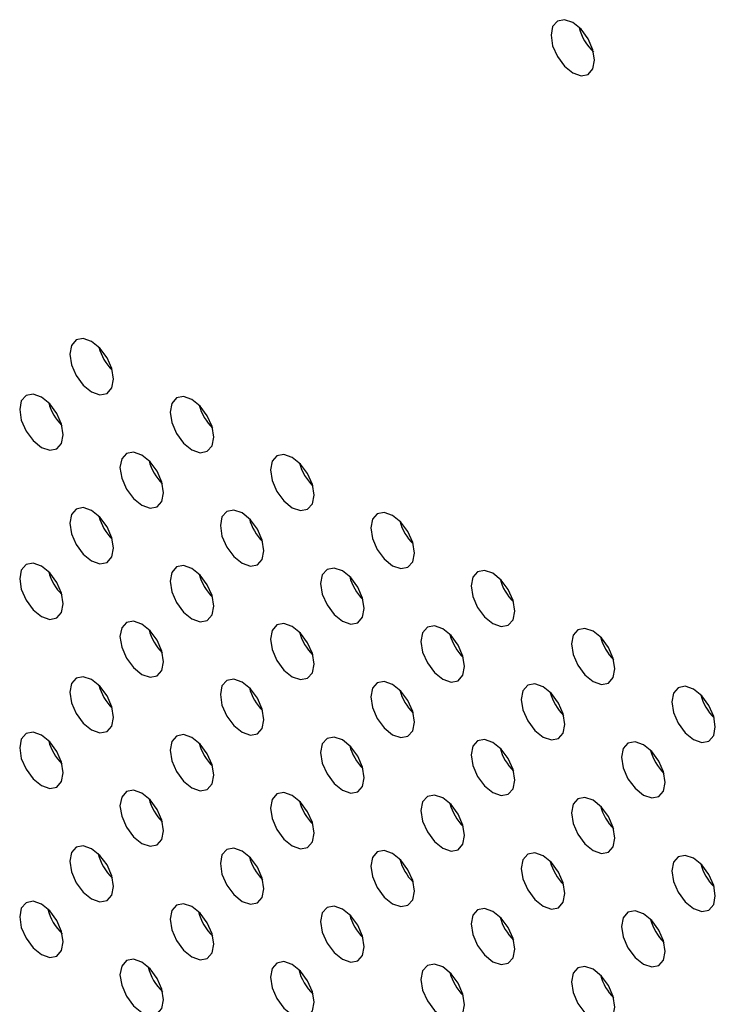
# Model space of a CAD drawing. Header units: millimetres. Extents: x 0 to 844, y -2 to 552.
# Tile 86 of 151: x 638.66 to 641.35, y 411.68 to 415.48. Entities that reach past the tile are written whole.
import ezdxf

# ---------------------------------------------------------------- set-up
doc = ezdxf.new("R2010")
doc.units = ezdxf.units.MM

msp = doc.modelspace()

# ---------------------------------------------------------------- linework, layer by layer
at = {"color": 7, "linetype": 'Continuous', "lineweight": 25, "flags": 128}
for points in [[(640.8809, 415.3233), (640.8745, 415.3642), (640.8563, 415.4063), (640.8289, 415.4432), (640.7967, 415.4692), (640.7645, 415.4804), (640.7372, 415.475), (640.7189, 415.454), (640.7125, 415.4205), (640.7189, 415.3796), (640.7372, 415.3376), (640.7645, 415.3007), (640.7967, 415.2747), (640.8289, 415.2635), (640.8563, 415.2688), (640.8745, 415.2898), (640.8809, 415.3233)], [(639.0204, 414.0908), (639.0139, 414.1317), (638.9957, 414.1737), (638.9684, 414.2106), (638.9362, 414.2366), (638.9039, 414.2478), (638.8766, 414.2425), (638.8584, 414.2215), (638.852, 414.188), (638.8584, 414.1471), (638.8766, 414.105), (638.9039, 414.0681), (638.9362, 414.0421), (638.9684, 414.0309), (638.9957, 414.0363), (639.0139, 414.0573), (639.0204, 414.0908)], [(638.8264, 413.8761), (638.82, 413.917), (638.8017, 413.959), (638.7744, 413.9959), (638.7422, 414.0219), (638.71, 414.0331), (638.6827, 414.0278), (638.6644, 414.0068), (638.658, 413.9733), (638.6644, 413.9324), (638.6827, 413.8903), (638.71, 413.8535), (638.7422, 413.8275), (638.7744, 413.8163), (638.8017, 413.8216), (638.82, 413.8426), (638.8264, 413.8761)], [(639.4083, 413.8668), (639.4019, 413.9077), (639.3836, 413.9498), (639.3563, 413.9866), (639.3241, 414.0126), (639.2919, 414.0238), (639.2645, 414.0185), (639.2463, 413.9975), (639.2399, 413.964), (639.2463, 413.9231), (639.2645, 413.881), (639.2919, 413.8442), (639.3241, 413.8182), (639.3563, 413.807), (639.3836, 413.8123), (639.4019, 413.8333), (639.4083, 413.8668)], [(639.2143, 413.6521), (639.2079, 413.693), (639.1897, 413.7351), (639.1624, 413.772), (639.1301, 413.7979), (639.0979, 413.8091), (639.0706, 413.8038), (639.0524, 413.7828), (639.0459, 413.7493), (639.0524, 413.7084), (639.0706, 413.6664), (639.0979, 413.6295), (639.1301, 413.6035), (639.1624, 413.5923), (639.1897, 413.5976), (639.2079, 413.6186), (639.2143, 413.6521)], [(639.7962, 413.6429), (639.7898, 413.6838), (639.7715, 413.7259), (639.7442, 413.7627), (639.712, 413.7887), (639.6798, 413.7999), (639.6525, 413.7946), (639.6342, 413.7736), (639.6278, 413.7401), (639.6342, 413.6992), (639.6525, 413.6571), (639.6798, 413.6203), (639.712, 413.5943), (639.7442, 413.5831), (639.7715, 413.5884), (639.7898, 413.6094), (639.7962, 413.6429)], [(639.0204, 413.4375), (639.0139, 413.4784), (638.9957, 413.5204), (638.9684, 413.5573), (638.9362, 413.5833), (638.9039, 413.5945), (638.8766, 413.5892), (638.8584, 413.5682), (638.852, 413.5347), (638.8584, 413.4938), (638.8766, 413.4517), (638.9039, 413.4148), (638.9362, 413.3888), (638.9684, 413.3776), (638.9957, 413.3829), (639.0139, 413.4039), (639.0204, 413.4375)], [(639.6022, 413.4282), (639.5958, 413.4691), (639.5776, 413.5112), (639.5503, 413.548), (639.5181, 413.574), (639.4858, 413.5852), (639.4585, 413.5799), (639.4403, 413.5589), (639.4339, 413.5254), (639.4403, 413.4845), (639.4585, 413.4424), (639.4858, 413.4056), (639.5181, 413.3796), (639.5503, 413.3684), (639.5776, 413.3737), (639.5958, 413.3947), (639.6022, 413.4282)], [(640.1841, 413.4189), (640.1777, 413.4598), (640.1594, 413.5019), (640.1321, 413.5388), (640.0999, 413.5648), (640.0677, 413.576), (640.0404, 413.5707), (640.0221, 413.5497), (640.0157, 413.5161), (640.0221, 413.4752), (640.0404, 413.4332), (640.0677, 413.3963), (640.0999, 413.3703), (640.1321, 413.3591), (640.1594, 413.3644), (640.1777, 413.3854), (640.1841, 413.4189)], [(638.8264, 413.2228), (638.82, 413.2637), (638.8017, 413.3057), (638.7744, 413.3426), (638.7422, 413.3686), (638.71, 413.3798), (638.6827, 413.3745), (638.6644, 413.3535), (638.658, 413.32), (638.6644, 413.2791), (638.6827, 413.237), (638.71, 413.2001), (638.7422, 413.1741), (638.7744, 413.1629), (638.8017, 413.1682), (638.82, 413.1893), (638.8264, 413.2228)], [(639.4083, 413.2135), (639.4019, 413.2544), (639.3836, 413.2965), (639.3563, 413.3333), (639.3241, 413.3593), (639.2919, 413.3705), (639.2645, 413.3652), (639.2463, 413.3442), (639.2399, 413.3107), (639.2463, 413.2698), (639.2645, 413.2277), (639.2919, 413.1909), (639.3241, 413.1649), (639.3563, 413.1537), (639.3836, 413.159), (639.4019, 413.18), (639.4083, 413.2135)], [(639.9902, 413.2042), (639.9838, 413.2452), (639.9655, 413.2872), (639.9382, 413.3241), (639.906, 413.3501), (639.8738, 413.3613), (639.8464, 413.356), (639.8282, 413.335), (639.8218, 413.3015), (639.8282, 413.2605), (639.8464, 413.2185), (639.8738, 413.1816), (639.906, 413.1556), (639.9382, 413.1444), (639.9655, 413.1497), (639.9838, 413.1707), (639.9902, 413.2042)], [(640.572, 413.195), (640.5656, 413.2359), (640.5474, 413.278), (640.5201, 413.3148), (640.4878, 413.3408), (640.4556, 413.352), (640.4283, 413.3467), (640.4101, 413.3257), (640.4036, 413.2922), (640.4101, 413.2513), (640.4283, 413.2092), (640.4556, 413.1724), (640.4878, 413.1464), (640.5201, 413.1352), (640.5474, 413.1405), (640.5656, 413.1615), (640.572, 413.195)], [(639.2143, 412.9988), (639.2079, 413.0397), (639.1897, 413.0818), (639.1624, 413.1186), (639.1301, 413.1446), (639.0979, 413.1558), (639.0706, 413.1505), (639.0524, 413.1295), (639.0459, 413.096), (639.0524, 413.0551), (639.0706, 413.013), (639.0979, 412.9762), (639.1301, 412.9502), (639.1624, 412.939), (639.1897, 412.9443), (639.2079, 412.9653), (639.2143, 412.9988)], [(639.7962, 412.9896), (639.7898, 413.0305), (639.7715, 413.0726), (639.7442, 413.1094), (639.712, 413.1354), (639.6798, 413.1466), (639.6525, 413.1413), (639.6342, 413.1203), (639.6278, 413.0868), (639.6342, 413.0459), (639.6525, 413.0038), (639.6798, 412.967), (639.712, 412.941), (639.7442, 412.9298), (639.7715, 412.9351), (639.7898, 412.9561), (639.7962, 412.9896)], [(640.3781, 412.9803), (640.3717, 413.0212), (640.3534, 413.0633), (640.3261, 413.1001), (640.2939, 413.1261), (640.2617, 413.1373), (640.2344, 413.132), (640.2161, 413.111), (640.2097, 413.0775), (640.2161, 413.0366), (640.2344, 412.9945), (640.2617, 412.9577), (640.2939, 412.9317), (640.3261, 412.9205), (640.3534, 412.9258), (640.3717, 412.9468), (640.3781, 412.9803)], [(640.9599, 412.9711), (640.9535, 413.012), (640.9353, 413.054), (640.908, 413.0909), (640.8758, 413.1169), (640.8435, 413.1281), (640.8162, 413.1228), (640.798, 413.1018), (640.7916, 413.0683), (640.798, 413.0274), (640.8162, 412.9853), (640.8435, 412.9484), (640.8758, 412.9224), (640.908, 412.9112), (640.9353, 412.9166), (640.9535, 412.9376), (640.9599, 412.9711)], [(639.0204, 412.7841), (639.0139, 412.825), (638.9957, 412.8671), (638.9684, 412.904), (638.9362, 412.93), (638.9039, 412.9412), (638.8766, 412.9358), (638.8584, 412.9148), (638.852, 412.8813), (638.8584, 412.8404), (638.8766, 412.7984), (638.9039, 412.7615), (638.9362, 412.7355), (638.9684, 412.7243), (638.9957, 412.7296), (639.0139, 412.7506), (639.0204, 412.7841)], [(639.6022, 412.7749), (639.5958, 412.8158), (639.5776, 412.8579), (639.5503, 412.8947), (639.5181, 412.9207), (639.4858, 412.9319), (639.4585, 412.9266), (639.4403, 412.9056), (639.4339, 412.8721), (639.4403, 412.8312), (639.4585, 412.7891), (639.4858, 412.7523), (639.5181, 412.7263), (639.5503, 412.7151), (639.5776, 412.7204), (639.5958, 412.7414), (639.6022, 412.7749)], [(640.1841, 412.7656), (640.1777, 412.8065), (640.1594, 412.8486), (640.1321, 412.8855), (640.0999, 412.9115), (640.0677, 412.9226), (640.0404, 412.9173), (640.0221, 412.8963), (640.0157, 412.8628), (640.0221, 412.8219), (640.0404, 412.7799), (640.0677, 412.743), (640.0999, 412.717), (640.1321, 412.7058), (640.1594, 412.7111), (640.1777, 412.7321), (640.1841, 412.7656)], [(640.766, 412.7564), (640.7596, 412.7973), (640.7413, 412.8393), (640.714, 412.8762), (640.6818, 412.9022), (640.6496, 412.9134), (640.6223, 412.9081), (640.604, 412.8871), (640.5976, 412.8536), (640.604, 412.8127), (640.6223, 412.7706), (640.6496, 412.7337), (640.6818, 412.7077), (640.714, 412.6966), (640.7413, 412.7019), (640.7596, 412.7229), (640.766, 412.7564)], [(641.3479, 412.7471), (641.3415, 412.788), (641.3232, 412.8301), (641.2959, 412.8669), (641.2637, 412.8929), (641.2315, 412.9041), (641.2041, 412.8988), (641.1859, 412.8778), (641.1795, 412.8443), (641.1859, 412.8034), (641.2041, 412.7613), (641.2315, 412.7245), (641.2637, 412.6985), (641.2959, 412.6873), (641.3232, 412.6926), (641.3415, 412.7136), (641.3479, 412.7471)], [(638.8264, 412.5694), (638.82, 412.6103), (638.8017, 412.6524), (638.7744, 412.6893), (638.7422, 412.7153), (638.71, 412.7265), (638.6827, 412.7212), (638.6644, 412.7001), (638.658, 412.6666), (638.6644, 412.6257), (638.6827, 412.5837), (638.71, 412.5468), (638.7422, 412.5208), (638.7744, 412.5096), (638.8017, 412.5149), (638.82, 412.5359), (638.8264, 412.5694)], [(639.4083, 412.5602), (639.4019, 412.6011), (639.3836, 412.6432), (639.3563, 412.68), (639.3241, 412.706), (639.2919, 412.7172), (639.2645, 412.7119), (639.2463, 412.6909), (639.2399, 412.6574), (639.2463, 412.6165), (639.2645, 412.5744), (639.2919, 412.5376), (639.3241, 412.5116), (639.3563, 412.5004), (639.3836, 412.5057), (639.4019, 412.5267), (639.4083, 412.5602)], [(639.9902, 412.5509), (639.9838, 412.5918), (639.9655, 412.6339), (639.9382, 412.6708), (639.906, 412.6968), (639.8738, 412.708), (639.8464, 412.7026), (639.8282, 412.6816), (639.8218, 412.6481), (639.8282, 412.6072), (639.8464, 412.5652), (639.8738, 412.5283), (639.906, 412.5023), (639.9382, 412.4911), (639.9655, 412.4964), (639.9838, 412.5174), (639.9902, 412.5509)], [(640.572, 412.5417), (640.5656, 412.5826), (640.5474, 412.6247), (640.5201, 412.6615), (640.4878, 412.6875), (640.4556, 412.6987), (640.4283, 412.6934), (640.4101, 412.6724), (640.4036, 412.6389), (640.4101, 412.598), (640.4283, 412.5559), (640.4556, 412.5191), (640.4878, 412.4931), (640.5201, 412.4819), (640.5474, 412.4872), (640.5656, 412.5082), (640.572, 412.5417)], [(641.1539, 412.5324), (641.1475, 412.5733), (641.1293, 412.6154), (641.1019, 412.6522), (641.0697, 412.6782), (641.0375, 412.6894), (641.0102, 412.6841), (640.9919, 412.6631), (640.9855, 412.6296), (640.9919, 412.5887), (641.0102, 412.5466), (641.0375, 412.5098), (641.0697, 412.4838), (641.1019, 412.4726), (641.1293, 412.4779), (641.1475, 412.4989), (641.1539, 412.5324)], [(639.2143, 412.3455), (639.2079, 412.3864), (639.1897, 412.4285), (639.1624, 412.4653), (639.1301, 412.4913), (639.0979, 412.5025), (639.0706, 412.4972), (639.0524, 412.4762), (639.0459, 412.4427), (639.0524, 412.4018), (639.0706, 412.3597), (639.0979, 412.3229), (639.1301, 412.2969), (639.1624, 412.2857), (639.1897, 412.291), (639.2079, 412.312), (639.2143, 412.3455)], [(639.7962, 412.3363), (639.7898, 412.3772), (639.7715, 412.4192), (639.7442, 412.4561), (639.712, 412.4821), (639.6798, 412.4933), (639.6525, 412.488), (639.6342, 412.467), (639.6278, 412.4335), (639.6342, 412.3926), (639.6525, 412.3505), (639.6798, 412.3136), (639.712, 412.2876), (639.7442, 412.2764), (639.7715, 412.2817), (639.7898, 412.3028), (639.7962, 412.3363)], [(640.3781, 412.327), (640.3717, 412.3679), (640.3534, 412.41), (640.3261, 412.4468), (640.2939, 412.4728), (640.2617, 412.484), (640.2344, 412.4787), (640.2161, 412.4577), (640.2097, 412.4242), (640.2161, 412.3833), (640.2344, 412.3412), (640.2617, 412.3044), (640.2939, 412.2784), (640.3261, 412.2672), (640.3534, 412.2725), (640.3717, 412.2935), (640.3781, 412.327)], [(640.9599, 412.3177), (640.9535, 412.3587), (640.9353, 412.4007), (640.908, 412.4376), (640.8758, 412.4636), (640.8435, 412.4748), (640.8162, 412.4695), (640.798, 412.4485), (640.7916, 412.415), (640.798, 412.374), (640.8162, 412.332), (640.8435, 412.2951), (640.8758, 412.2691), (640.908, 412.2579), (640.9353, 412.2632), (640.9535, 412.2842), (640.9599, 412.3177)], [(639.0204, 412.1308), (639.0139, 412.1717), (638.9957, 412.2138), (638.9684, 412.2506), (638.9362, 412.2766), (638.9039, 412.2878), (638.8766, 412.2825), (638.8584, 412.2615), (638.852, 412.228), (638.8584, 412.1871), (638.8766, 412.145), (638.9039, 412.1082), (638.9362, 412.0822), (638.9684, 412.071), (638.9957, 412.0763), (639.0139, 412.0973), (639.0204, 412.1308)], [(639.6022, 412.1216), (639.5958, 412.1625), (639.5776, 412.2045), (639.5503, 412.2414), (639.5181, 412.2674), (639.4858, 412.2786), (639.4585, 412.2733), (639.4403, 412.2523), (639.4339, 412.2188), (639.4403, 412.1779), (639.4585, 412.1358), (639.4858, 412.0989), (639.5181, 412.0729), (639.5503, 412.0617), (639.5776, 412.0671), (639.5958, 412.0881), (639.6022, 412.1216)], [(640.1841, 412.1123), (640.1777, 412.1532), (640.1594, 412.1953), (640.1321, 412.2321), (640.0999, 412.2581), (640.0677, 412.2693), (640.0404, 412.264), (640.0221, 412.243), (640.0157, 412.2095), (640.0221, 412.1686), (640.0404, 412.1265), (640.0677, 412.0897), (640.0999, 412.0637), (640.1321, 412.0525), (640.1594, 412.0578), (640.1777, 412.0788), (640.1841, 412.1123)], [(640.766, 412.1031), (640.7596, 412.144), (640.7413, 412.186), (640.714, 412.2229), (640.6818, 412.2489), (640.6496, 412.2601), (640.6223, 412.2548), (640.604, 412.2338), (640.5976, 412.2003), (640.604, 412.1594), (640.6223, 412.1173), (640.6496, 412.0804), (640.6818, 412.0544), (640.714, 412.0432), (640.7413, 412.0485), (640.7596, 412.0695), (640.766, 412.1031)], [(641.3479, 412.0938), (641.3415, 412.1347), (641.3232, 412.1768), (641.2959, 412.2136), (641.2637, 412.2396), (641.2315, 412.2508), (641.2041, 412.2455), (641.1859, 412.2245), (641.1795, 412.191), (641.1859, 412.1501), (641.2041, 412.108), (641.2315, 412.0712), (641.2637, 412.0452), (641.2959, 412.034), (641.3232, 412.0393), (641.3415, 412.0603), (641.3479, 412.0938)], [(638.8264, 411.9161), (638.82, 411.957), (638.8017, 411.9991), (638.7744, 412.0359), (638.7422, 412.0619), (638.71, 412.0731), (638.6827, 412.0678), (638.6644, 412.0468), (638.658, 412.0133), (638.6644, 411.9724), (638.6827, 411.9304), (638.71, 411.8935), (638.7422, 411.8675), (638.7744, 411.8563), (638.8017, 411.8616), (638.82, 411.8826), (638.8264, 411.9161)], [(639.4083, 411.9069), (639.4019, 411.9478), (639.3836, 411.9899), (639.3563, 412.0267), (639.3241, 412.0527), (639.2919, 412.0639), (639.2645, 412.0586), (639.2463, 412.0376), (639.2399, 412.0041), (639.2463, 411.9632), (639.2645, 411.9211), (639.2919, 411.8843), (639.3241, 411.8583), (639.3563, 411.8471), (639.3836, 411.8524), (639.4019, 411.8734), (639.4083, 411.9069)], [(639.9902, 411.8976), (639.9838, 411.9385), (639.9655, 411.9806), (639.9382, 412.0174), (639.906, 412.0434), (639.8738, 412.0546), (639.8464, 412.0493), (639.8282, 412.0283), (639.8218, 411.9948), (639.8282, 411.9539), (639.8464, 411.9118), (639.8738, 411.875), (639.906, 411.849), (639.9382, 411.8378), (639.9655, 411.8431), (639.9838, 411.8641), (639.9902, 411.8976)], [(640.572, 411.8884), (640.5656, 411.9293), (640.5474, 411.9714), (640.5201, 412.0082), (640.4878, 412.0342), (640.4556, 412.0454), (640.4283, 412.0401), (640.4101, 412.0191), (640.4036, 411.9856), (640.4101, 411.9447), (640.4283, 411.9026), (640.4556, 411.8658), (640.4878, 411.8398), (640.5201, 411.8286), (640.5474, 411.8339), (640.5656, 411.8549), (640.572, 411.8884)], [(641.1539, 411.8791), (641.1475, 411.92), (641.1293, 411.9621), (641.1019, 411.9989), (641.0697, 412.0249), (641.0375, 412.0361), (641.0102, 412.0308), (640.9919, 412.0098), (640.9855, 411.9763), (640.9919, 411.9354), (641.0102, 411.8933), (641.0375, 411.8565), (641.0697, 411.8305), (641.1019, 411.8193), (641.1293, 411.8246), (641.1475, 411.8456), (641.1539, 411.8791)], [(639.2143, 411.6922), (639.2079, 411.7331), (639.1897, 411.7752), (639.1624, 411.812), (639.1301, 411.838), (639.0979, 411.8492), (639.0706, 411.8439), (639.0524, 411.8229), (639.0459, 411.7894), (639.0524, 411.7485), (639.0706, 411.7064), (639.0979, 411.6696), (639.1301, 411.6436), (639.1624, 411.6324), (639.1897, 411.6377), (639.2079, 411.6587), (639.2143, 411.6922)], [(639.7962, 411.6829), (639.7898, 411.7238), (639.7715, 411.7659), (639.7442, 411.8028), (639.712, 411.8288), (639.6798, 411.84), (639.6525, 411.8347), (639.6342, 411.8137), (639.6278, 411.7801), (639.6342, 411.7392), (639.6525, 411.6972), (639.6798, 411.6603), (639.712, 411.6343), (639.7442, 411.6231), (639.7715, 411.6284), (639.7898, 411.6494), (639.7962, 411.6829)], [(640.3781, 411.6737), (640.3717, 411.7146), (640.3534, 411.7567), (640.3261, 411.7935), (640.2939, 411.8195), (640.2617, 411.8307), (640.2344, 411.8254), (640.2161, 411.8044), (640.2097, 411.7709), (640.2161, 411.73), (640.2344, 411.6879), (640.2617, 411.6511), (640.2939, 411.6251), (640.3261, 411.6139), (640.3534, 411.6192), (640.3717, 411.6402), (640.3781, 411.6737)], [(640.9599, 411.6644), (640.9535, 411.7053), (640.9353, 411.7474), (640.908, 411.7843), (640.8758, 411.8103), (640.8435, 411.8215), (640.8162, 411.8161), (640.798, 411.7951), (640.7916, 411.7616), (640.798, 411.7207), (640.8162, 411.6787), (640.8435, 411.6418), (640.8758, 411.6158), (640.908, 411.6046), (640.9353, 411.6099), (640.9535, 411.6309), (640.9599, 411.6644)]]:
    msp.add_lwpolyline(points, dxfattribs=at)
at = {"color": 7, "linetype": 'Continuous', "lineweight": 25}
for centre, radius, start, end in [((641.0116, 415.496), 0.1951, 193.6241, 226.3708), ((639.1538, 414.265), 0.1961, 194.8043, 225.1903), ((638.9598, 414.0503), 0.1961, 194.8044, 225.1915), ((639.5417, 414.0411), 0.1961, 194.8043, 225.1903), ((639.3477, 413.8263), 0.1961, 194.7989, 225.197), ((639.9295, 413.8171), 0.196, 194.7956, 225.199), ((639.1538, 413.6117), 0.1961, 194.8043, 225.1903), ((639.7356, 413.6024), 0.196, 194.7976, 225.1969), ((640.3175, 413.5932), 0.1961, 194.8043, 225.1903), ((638.9598, 413.397), 0.1961, 194.8044, 225.1915), ((639.5417, 413.3877), 0.1961, 194.8043, 225.1903), ((640.1236, 413.3785), 0.1961, 194.8044, 225.1915), ((640.7054, 413.3692), 0.1961, 194.7988, 225.1958), ((639.3477, 413.173), 0.1961, 194.7989, 225.197), ((639.9295, 413.1637), 0.196, 194.7956, 225.199), ((640.5114, 413.1545), 0.196, 194.7966, 225.1993), ((641.0934, 413.1453), 0.1961, 194.8043, 225.1903), ((639.1538, 412.9584), 0.1961, 194.8043, 225.1903), ((639.7356, 412.9491), 0.196, 194.7976, 225.1969), ((640.3175, 412.9399), 0.1961, 194.8043, 225.1903), ((640.8994, 412.9306), 0.1961, 194.8044, 225.1915), ((641.4813, 412.9214), 0.1961, 194.8043, 225.1903), ((638.9598, 412.7437), 0.1961, 194.8044, 225.1915), ((639.5417, 412.7344), 0.1961, 194.8043, 225.1903), ((640.1236, 412.7252), 0.1961, 194.8044, 225.1915), ((640.7054, 412.7159), 0.1961, 194.7988, 225.1958), ((641.2873, 412.7067), 0.1961, 194.8044, 225.1915), ((639.3477, 412.5197), 0.1961, 194.7989, 225.197), ((639.9295, 412.5104), 0.196, 194.7956, 225.199), ((640.5114, 412.5012), 0.196, 194.7966, 225.1993), ((641.0934, 412.492), 0.1961, 194.8043, 225.1903), ((639.1511, 412.3035), 0.1951, 193.6217, 226.372), ((639.7356, 412.2957), 0.196, 194.7976, 225.1969), ((640.3175, 412.2866), 0.1961, 194.8043, 225.1903), ((640.8994, 412.2773), 0.1961, 194.8044, 225.1915), ((641.4813, 412.268), 0.1961, 194.8043, 225.1903), ((638.9571, 412.0888), 0.1951, 193.6217, 226.3732), ((639.539, 412.0796), 0.1951, 193.6264, 226.3686), ((640.1236, 412.0719), 0.1961, 194.8044, 225.1915), ((640.7054, 412.0626), 0.1961, 194.7988, 225.1958), ((641.2873, 412.0533), 0.1961, 194.8044, 225.1915), ((639.345, 411.8648), 0.1951, 193.6229, 226.3733), ((639.9269, 411.8556), 0.1951, 193.6206, 226.3744), ((640.5114, 411.8479), 0.196, 194.7966, 225.1993), ((641.0934, 411.8387), 0.1961, 194.8043, 225.1903)]:
    msp.add_arc(centre, radius, start, end, dxfattribs=at)

doc.saveas('drawing.dxf')
